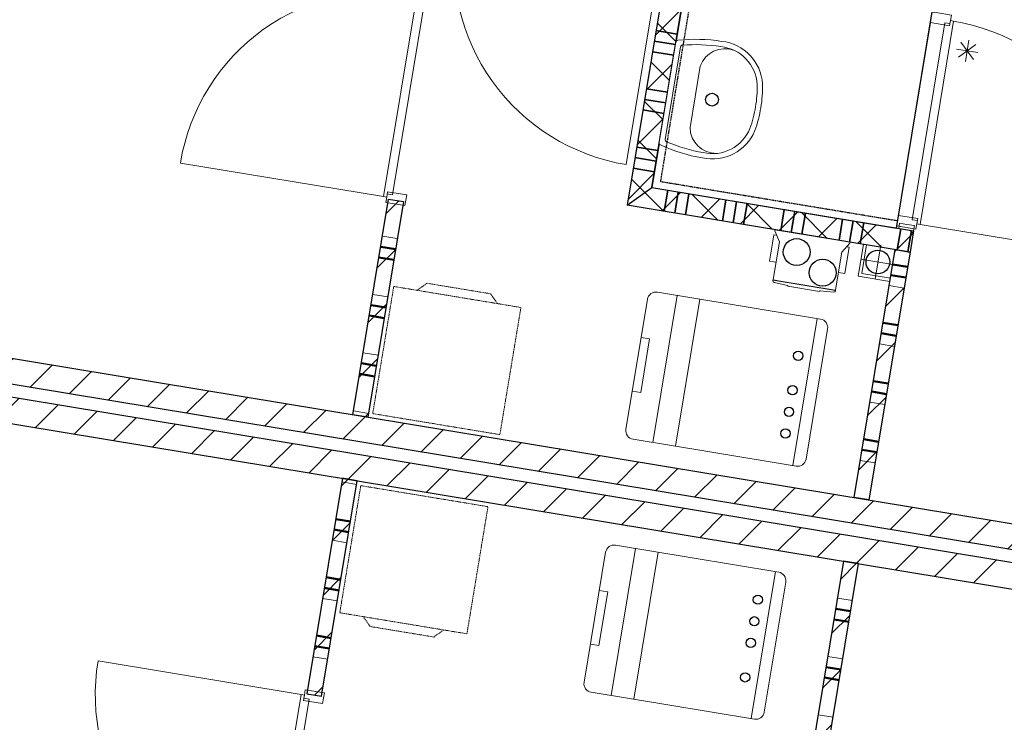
# Model space of a CAD drawing. Extents: x -1000932 to 2054797, y 285738 to 764020.
# Tile 60 of 256: x -304828 to -300244, y 556187 to 559458. Entities that reach past the tile are written whole.
import ezdxf

# ---------------------------------------------------------------- set-up
doc = ezdxf.new("R2010")
doc.units = 0
doc.header["$MEASUREMENT"] = 0
doc.set_wipeout_variables(frame=1)
doc.linetypes.add('DASHED', pattern=[0.75, 0.5, -0.25])
doc.layers.add('31.', color=7, linetype='CONTINUOUS')
doc.layers.add('HATCH_REACTORS', color=7, linetype='CONTINUOUS')
pattern_1 = [(45, (-31791.21, 918770.12), (106.06602, -106.066015), [])]
pattern_2 = [(135, (-31791.21, 918982.25), (106.066017, 106.06602), [])]

msp = doc.modelspace()

# ---------------------------------------------------------------- hatches: boundary and pattern name
at = {"layer": '31.', "linetype": 'Continuous'}
h = msp.add_hatch(dxfattribs=at)
h.set_pattern_fill('ARKEY_P_050A40_17', style=0, pattern_type=0)
h.set_pattern_definition(pattern_2)
h.paths.add_polyline_path([(-302000.463, 558593.904), (-301885.494, 558676.248), (-301505.338, 560975.029), (-301587.682, 561089.998)], flags=0)
h = msp.add_hatch(dxfattribs=at)
h.set_pattern_fill('ARKEY_P_050A40_18', style=0, pattern_type=0)
h.set_pattern_definition(pattern_1)
h.paths.add_polyline_path([(-302000.463, 558593.904), (-301885.494, 558676.248), (-301505.338, 560975.029), (-301587.682, 561089.998)], flags=0)
h = msp.add_hatch(dxfattribs=at)
h.set_pattern_fill('ARKEY_P_050A40_17', style=0, pattern_type=0)
h.set_pattern_definition(pattern_2)
h.paths.add_polyline_path([(-302000.463, 558593.904), (-301885.494, 558676.248), (-300667.026, 558474.748), (-300683.369, 558376.092)], flags=0)
h = msp.add_hatch(dxfattribs=at)
h.set_pattern_fill('ARKEY_P_050A40_18', style=0, pattern_type=0)
h.set_pattern_definition(pattern_1)
h.paths.add_polyline_path([(-302000.463, 558593.904), (-301885.494, 558676.248), (-300667.026, 558474.748), (-300683.369, 558376.092)], flags=0)
h = msp.add_hatch(dxfattribs=at)
h.set_pattern_fill('ARKEY_P_050A40_12', style=0, pattern_type=0)
h.set_pattern_definition(pattern_1)
h.paths.add_polyline_path([(-303110.619, 558622.904), (-303041.557, 558611.498), (-303207.557, 557607.623), (-303276.619, 557619.061)], flags=0)
h = msp.add_hatch(dxfattribs=at)
h.set_pattern_fill('ARKEY_P_050A40_12', style=0, pattern_type=0)
h.set_pattern_definition(pattern_1)
h.paths.add_polyline_path([(-303110.619, 558622.904), (-303041.557, 558611.498), (-303207.557, 557607.623), (-303276.619, 557619.061)], flags=0)
h = msp.add_hatch(dxfattribs=at)
h.set_pattern_fill('ARKEY_P_050A40_12', style=0, pattern_type=0)
h.set_pattern_definition(pattern_1)
h.paths.add_polyline_path([(-300874.244, 557221.779), (-300943.307, 557233.186), (-300752.432, 558387.529), (-300683.369, 558376.092)], flags=0)
h = msp.add_hatch(dxfattribs=at)
h.set_pattern_fill('ARKEY_P_050A40_12', style=0, pattern_type=0)
h.set_pattern_definition(pattern_1)
h.paths.add_polyline_path([(-307750.682, 558237.279), (-307731.119, 558355.686), (-296927.838, 556569.186), (-296947.401, 556450.779)], flags=0)
h = msp.add_hatch(dxfattribs=at)
h.set_pattern_fill('ARKEY_P_050A40_12', style=0, pattern_type=0)
h.set_pattern_definition(pattern_1)
h.paths.add_polyline_path([(-307760.494, 558178.092), (-307780.057, 558059.686), (-296976.776, 556273.186), (-296957.213, 556391.592)], flags=0)
h = msp.add_hatch(dxfattribs=at)
h.set_pattern_fill('ARKEY_P_050A40_12', style=0, pattern_type=0)
h.set_pattern_definition(pattern_1)
h.paths.add_polyline_path([(-303491.557, 556319.217), (-303422.494, 556307.779), (-303256.494, 557311.654), (-303325.557, 557323.061)], flags=0)
h = msp.add_hatch(dxfattribs=at)
h.set_pattern_fill('ARKEY_P_050A40_12', style=0, pattern_type=0)
h.set_pattern_definition(pattern_1)
h.paths.add_polyline_path([(-303491.557, 556319.217), (-303422.494, 556307.779), (-303256.494, 557311.654), (-303325.557, 557323.061)], flags=0)
h = msp.add_hatch(dxfattribs=at)
h.set_pattern_fill('ARKEY_P_050A40_12', style=0, pattern_type=0)
h.set_pattern_definition(pattern_1)
h.paths.add_polyline_path([(-300923.182, 556925.811), (-300992.244, 556937.217), (-301183.151, 555782.904), (-301114.088, 555771.467)], flags=0)
h = msp.add_hatch(dxfattribs=at)
h.set_pattern_fill('ARKEY_P_050A40_12', style=0, pattern_type=0)
h.set_pattern_definition(pattern_1)
h.paths.add_polyline_path([(-300923.182, 556925.811), (-300992.244, 556937.217), (-301183.151, 555782.904), (-301114.088, 555771.467)], flags=0)

# ---------------------------------------------------------------- linework, layer by layer
at = {"layer": '31.', "color": 7, "linetype": 'Continuous', "lineweight": 35}
for p, q in [((-301865.869, 559407.842), (-301767.213, 559391.529)), ((-301865.869, 559407.842), (-301767.213, 559391.529)), ((-301865.869, 559407.842), (-301767.213, 559391.529)), ((-301865.869, 559407.842), (-301767.213, 559391.529)), ((-301874.026, 559358.498), (-301775.369, 559342.186)), ((-301882.182, 559309.186), (-301783.526, 559292.873)), ((-301910.744, 559136.529), (-301812.088, 559120.217)), ((-301910.744, 559136.529), (-301812.088, 559120.217)), ((-301918.901, 559087.186), (-301820.244, 559070.873)), ((-301927.057, 559037.873), (-301828.401, 559021.561)), ((-301955.588, 558865.217), (-301856.963, 558848.904)), ((-301955.588, 558865.217), (-301856.963, 558848.904)), ((-301963.744, 558815.873), (-301865.119, 558799.561)), ((-301971.901, 558766.561), (-301873.276, 558750.248)), ((-301971.901, 558766.561), (-301873.276, 558750.248)), ((-301811.494, 558663.998), (-301827.807, 558565.342)), ((-301811.494, 558663.998), (-301827.807, 558565.342)), ((-301762.182, 558655.842), (-301778.494, 558557.186)), ((-301762.182, 558655.842), (-301778.494, 558557.186)), ((-301712.838, 558647.686), (-301729.151, 558549.029)), ((-301712.838, 558647.686), (-301729.151, 558549.029)), ((-301712.838, 558647.686), (-301729.151, 558549.029)), ((-301712.838, 558647.686), (-301729.151, 558549.029)), ((-301540.182, 558619.123), (-301556.494, 558520.467)), ((-301540.182, 558619.123), (-301556.494, 558520.467)), ((-301490.869, 558610.967), (-301507.182, 558512.311)), ((-301490.869, 558610.967), (-301507.182, 558512.311)), ((-301441.526, 558602.811), (-301457.838, 558504.154)), ((-301441.526, 558602.811), (-301457.838, 558504.154)), ((-301441.526, 558602.811), (-301457.838, 558504.154)), ((-301441.526, 558602.811), (-301457.838, 558504.154)), ((-301268.869, 558574.279), (-301285.182, 558475.623)), ((-301268.869, 558574.279), (-301285.182, 558475.623)), ((-301219.557, 558566.123), (-301235.869, 558467.436)), ((-301219.557, 558566.123), (-301235.869, 558467.436)), ((-301170.213, 558557.967), (-301186.526, 558459.279)), ((-301170.213, 558557.967), (-301186.526, 558459.279)), ((-301170.213, 558557.967), (-301186.526, 558459.279)), ((-301170.213, 558557.967), (-301186.526, 558459.279)), ((-300997.557, 558529.404), (-301013.869, 558430.748)), ((-300948.213, 558521.248), (-300964.557, 558422.592)), ((-300898.901, 558513.092), (-300915.213, 558414.436)), ((-300898.901, 558513.092), (-300915.213, 558414.436)), ((-300898.901, 558513.092), (-300915.213, 558414.436)), ((-300898.901, 558513.092), (-300915.213, 558414.436)), ((-300726.244, 558484.529), (-300742.557, 558385.873)), ((-300726.244, 558484.529), (-300742.557, 558385.873)), ((-300676.901, 558476.373), (-300693.213, 558377.717)), ((-300676.901, 558476.373), (-300693.213, 558377.717))]:
    msp.add_line(p, q, dxfattribs=at)
at = {"layer": '31.', "color": 7, "linetype": 'Continuous', "lineweight": 13}
for p, q in [((-303070.119, 558438.842), (-303139.182, 558450.248)), ((-303070.119, 558438.842), (-303139.182, 558450.248)), ((-303086.432, 558340.154), (-303155.494, 558351.592)), ((-303086.432, 558340.154), (-303155.494, 558351.592)), ((-300763.869, 558318.436), (-300694.776, 558307.029)), ((-300763.869, 558318.436), (-300694.776, 558307.029)), ((-300780.182, 558219.779), (-300711.088, 558208.373)), ((-300780.182, 558219.779), (-300711.088, 558208.373)), ((-303114.963, 558167.498), (-303184.026, 558178.936)), ((-303114.963, 558167.498), (-303184.026, 558178.936)), ((-303131.276, 558068.842), (-303200.338, 558080.279)), ((-303131.276, 558068.842), (-303200.338, 558080.279)), ((-300808.744, 558047.123), (-300739.651, 558035.717)), ((-300808.744, 558047.123), (-300739.651, 558035.717)), ((-300825.057, 557948.467), (-300755.963, 557937.061)), ((-300825.057, 557948.467), (-300755.963, 557937.061)), ((-303159.838, 557896.186), (-303228.901, 557907.623)), ((-303159.838, 557896.186), (-303228.901, 557907.623)), ((-303176.151, 557797.529), (-303245.213, 557808.967)), ((-303176.151, 557797.529), (-303245.213, 557808.967)), ((-300853.588, 557775.811), (-300784.526, 557764.404)), ((-300853.588, 557775.811), (-300784.526, 557764.404)), ((-300869.901, 557677.154), (-300800.838, 557665.748)), ((-300869.901, 557677.154), (-300800.838, 557665.748)), ((-303204.713, 557624.873), (-303273.776, 557636.311)), ((-303204.713, 557624.873), (-303273.776, 557636.311)), ((-300898.432, 557504.498), (-300829.401, 557493.092)), ((-300898.432, 557504.498), (-300829.401, 557493.092)), ((-300914.776, 557405.842), (-300845.713, 557394.436)), ((-300914.776, 557405.842), (-300845.713, 557394.436)), ((-303328.401, 557305.779), (-303259.338, 557294.373)), ((-303328.401, 557305.779), (-303259.338, 557294.373)), ((-303356.963, 557133.123), (-303287.901, 557121.717)), ((-303356.963, 557133.123), (-303287.901, 557121.717)), ((-303373.276, 557034.467), (-303304.213, 557023.061)), ((-303373.276, 557034.467), (-303304.213, 557023.061)), ((-303401.838, 556861.811), (-303332.776, 556850.404)), ((-303401.838, 556861.811), (-303332.776, 556850.404)), ((-303418.151, 556763.154), (-303349.088, 556751.748)), ((-303418.151, 556763.154), (-303349.088, 556751.748)), ((-300951.713, 556753.154), (-301020.776, 556764.592)), ((-300951.713, 556753.154), (-301020.776, 556764.592)), ((-300968.026, 556654.498), (-301037.088, 556665.904)), ((-300968.026, 556654.498), (-301037.088, 556665.904)), ((-303446.682, 556590.498), (-303377.619, 556579.092)), ((-303446.682, 556590.498), (-303377.619, 556579.092)), ((-303462.994, 556491.842), (-303393.963, 556480.436)), ((-303462.994, 556491.842), (-303393.963, 556480.436)), ((-300996.588, 556481.842), (-301065.682, 556493.279)), ((-300996.588, 556481.842), (-301065.682, 556493.279)), ((-301012.901, 556383.186), (-301081.994, 556394.592)), ((-301012.901, 556383.186), (-301081.994, 556394.592)), ((-301041.463, 556210.529), (-301110.526, 556221.936)), ((-301041.463, 556210.529), (-301110.526, 556221.936))]:
    msp.add_line(p, q, dxfattribs=at)
at = {"layer": '31.', "color": 7, "linetype": 'Continuous', "lineweight": 50}
for p, q in [((-303078.276, 558389.498), (-303147.338, 558400.904)), ((-303078.276, 558389.498), (-303147.338, 558400.904)), ((-303086.432, 558340.154), (-303155.494, 558351.592)), ((-303086.432, 558340.154), (-303155.494, 558351.592)), ((-300763.869, 558318.436), (-300694.776, 558307.029)), ((-300763.869, 558318.436), (-300694.776, 558307.029)), ((-300772.026, 558269.123), (-300702.932, 558257.686)), ((-300772.026, 558269.123), (-300702.932, 558257.686)), ((-303123.119, 558118.186), (-303192.182, 558129.592)), ((-303123.119, 558118.186), (-303192.182, 558129.592)), ((-303131.276, 558068.842), (-303200.338, 558080.279)), ((-303131.276, 558068.842), (-303200.338, 558080.279)), ((-300808.744, 558047.123), (-300739.651, 558035.717)), ((-300808.744, 558047.123), (-300739.651, 558035.717)), ((-300816.901, 557997.811), (-300747.807, 557986.373)), ((-300816.901, 557997.811), (-300747.807, 557986.373)), ((-303167.994, 557846.873), (-303237.057, 557858.279)), ((-303167.994, 557846.873), (-303237.057, 557858.279)), ((-303176.151, 557797.529), (-303245.213, 557808.967)), ((-303176.151, 557797.529), (-303245.213, 557808.967)), ((-300853.588, 557775.811), (-300784.526, 557764.404)), ((-300853.588, 557775.811), (-300784.526, 557764.404)), ((-300861.744, 557726.498), (-300792.682, 557715.061)), ((-300861.744, 557726.498), (-300792.682, 557715.061)), ((-300898.432, 557504.498), (-300829.401, 557493.092)), ((-300898.432, 557504.498), (-300829.401, 557493.092)), ((-300906.619, 557455.186), (-300837.557, 557443.748)), ((-300906.619, 557455.186), (-300837.557, 557443.748)), ((-303356.963, 557133.123), (-303287.901, 557121.717)), ((-303356.963, 557133.123), (-303287.901, 557121.717)), ((-303365.119, 557083.811), (-303296.057, 557072.373)), ((-303365.119, 557083.811), (-303296.057, 557072.373)), ((-303401.838, 556861.811), (-303332.776, 556850.404)), ((-303401.838, 556861.811), (-303332.776, 556850.404)), ((-303409.994, 556812.498), (-303340.932, 556801.061)), ((-303409.994, 556812.498), (-303340.932, 556801.061)), ((-300959.869, 556703.842), (-301028.932, 556715.248)), ((-300959.869, 556703.842), (-301028.932, 556715.248)), ((-300968.026, 556654.498), (-301037.088, 556665.904)), ((-300968.026, 556654.498), (-301037.088, 556665.904)), ((-303446.682, 556590.498), (-303377.619, 556579.092)), ((-303446.682, 556590.498), (-303377.619, 556579.092)), ((-303454.838, 556541.186), (-303385.776, 556529.748)), ((-303454.838, 556541.186), (-303385.776, 556529.748)), ((-301004.744, 556432.498), (-301073.838, 556443.936)), ((-301004.744, 556432.498), (-301073.838, 556443.936)), ((-301012.901, 556383.186), (-301081.994, 556394.592)), ((-301012.901, 556383.186), (-301081.994, 556394.592))]:
    msp.add_line(p, q, dxfattribs=at)
at = {"layer": '31.', "color": 7, "linetype": 'Continuous', "lineweight": 18, "ltscale": 10}
for points in [[(-301587.682, 561089.998), (-302000.463, 558593.904)], [(-301885.494, 558676.248), (-301505.338, 560975.029)], [(-302940.369, 559560.467), (-303092.151, 558642.654), (-303116.807, 558646.748), (-303119.244, 558631.936), (-303134.057, 558634.404), (-302977.526, 559580.904), (-302962.588, 559579.342), (-302965.026, 559564.529), (-302940.369, 559560.467)], [(-302940.369, 559560.467), (-303092.151, 558642.654), (-303116.807, 558646.748), (-303119.244, 558631.936), (-303134.057, 558634.404), (-302977.526, 559580.904), (-302962.588, 559579.342), (-302965.026, 559564.529), (-302940.369, 559560.467)], [(-300736.182, 558546.998), (-300587.713, 559444.811)], [(-300736.182, 558546.998), (-300587.713, 559444.811)], [(-300521.901, 559444.311), (-300673.682, 558526.529), (-300649.026, 558522.467), (-300651.463, 558507.654), (-300636.651, 558505.217), (-300480.151, 559451.748), (-300494.807, 559455.029), (-300497.244, 559440.248), (-300521.901, 559444.311)], [(-300521.901, 559444.311), (-300673.682, 558526.529), (-300649.026, 558522.467), (-300651.463, 558507.654), (-300636.651, 558505.217), (-300480.151, 559451.748), (-300494.807, 559455.029), (-300497.244, 559440.248), (-300521.901, 559444.311)], [(-301885.494, 558676.248), (-300667.026, 558474.748)], [(-301885.494, 558676.248), (-300667.026, 558474.748)], [(-303276.619, 557619.061), (-303110.619, 558622.904)], [(-303276.619, 557619.061), (-303110.619, 558622.904)], [(-303110.619, 558622.904), (-303041.557, 558611.498)], [(-303110.619, 558622.904), (-303041.557, 558611.498)], [(-303041.557, 558611.498), (-303207.557, 557607.623)], [(-303041.557, 558611.498), (-303207.557, 557607.623)], [(-300683.369, 558376.092), (-302000.463, 558593.904)], [(-300697.494, 558505.123), (-300662.963, 558499.436), (-300667.026, 558474.748), (-300736.088, 558486.186), (-300732.026, 558510.842), (-300697.494, 558505.123)], [(-300697.494, 558505.123), (-300662.963, 558499.436), (-300667.026, 558474.748), (-300736.088, 558486.186), (-300732.026, 558510.842), (-300697.494, 558505.123)], [(-300667.026, 558474.748), (-300683.369, 558376.092)], [(-300667.026, 558474.748), (-300683.369, 558376.092)], [(-300943.307, 557233.186), (-300752.432, 558387.529)], [(-300900.401, 558411.998), (-300924.869, 558263.998), (-300776.901, 558239.529)], [(-300900.401, 558411.998), (-300924.869, 558263.998), (-300776.901, 558239.529)], [(-300885.619, 558409.561), (-300907.619, 558276.342), (-300774.432, 558254.342)], [(-300885.619, 558409.561), (-300907.619, 558276.342), (-300774.432, 558254.342)], [(-300819.838, 558408.811), (-300845.963, 558250.967)], [(-300819.838, 558408.811), (-300845.963, 558250.967)], [(-300752.432, 558387.529), (-300683.369, 558376.092)], [(-300752.432, 558387.529), (-300683.369, 558376.092)], [(-300753.963, 558316.842), (-300911.838, 558342.936)], [(-300753.963, 558316.842), (-300911.838, 558342.936)], [(-300683.369, 558376.092), (-300874.244, 557221.779)], [(-300683.369, 558376.092), (-300874.244, 557221.779)], [(-301767.119, 558174.217), (-301880.338, 557489.498)], [(-301767.119, 558174.217), (-301880.338, 557489.498)], [(-301661.369, 558156.717), (-301774.588, 557472.029)], [(-301661.369, 558156.717), (-301774.588, 557472.029)], [(-301228.401, 557381.686), (-301115.182, 558066.404)], [(-301228.401, 557381.686), (-301115.182, 558066.404)], [(-301935.026, 557978.279), (-301895.557, 557971.779), (-301936.776, 557722.529), (-301976.244, 557729.061)], [(-301935.026, 557978.279), (-301895.557, 557971.779), (-301936.776, 557722.529), (-301976.244, 557729.061)], [(-301167.119, 557412.123), (-301066.932, 558017.873)], [(-301167.119, 557412.123), (-301066.932, 558017.873)], [(-303207.557, 557607.623), (-303276.619, 557619.061)], [(-303207.557, 557607.623), (-303276.619, 557619.061)], [(-303325.557, 557323.061), (-303491.557, 556319.217)], [(-303325.557, 557323.061), (-303491.557, 556319.217)], [(-303422.494, 556307.779), (-303256.494, 557311.654)], [(-303422.494, 556307.779), (-303256.494, 557311.654)], [(-303256.494, 557311.654), (-303325.557, 557323.061)], [(-303256.494, 557311.654), (-303325.557, 557323.061)], [(-300874.244, 557221.779), (-300943.307, 557233.186)], [(-300874.244, 557221.779), (-300943.307, 557233.186)], [(-302075.151, 556311.498), (-301961.901, 556996.217)], [(-302075.151, 556311.498), (-301961.901, 556996.217)], [(-301969.401, 556294.029), (-301856.151, 556978.717)], [(-301969.401, 556294.029), (-301856.151, 556978.717)], [(-300992.244, 556937.217), (-301183.151, 555782.904)], [(-300992.244, 556937.217), (-301183.151, 555782.904)], [(-301114.088, 555771.467), (-300923.182, 556925.811)], [(-301114.088, 555771.467), (-300923.182, 556925.811)], [(-300923.182, 556925.811), (-300992.244, 556937.217)], [(-300923.182, 556925.811), (-300992.244, 556937.217)], [(-301309.963, 556888.404), (-301423.182, 556203.686)], [(-301309.963, 556888.404), (-301423.182, 556203.686)], [(-301261.744, 556839.873), (-301361.901, 556234.123)], [(-301261.744, 556839.873), (-301361.901, 556234.123)], [(-302171.057, 556551.061), (-302131.588, 556544.529), (-302090.369, 556793.779), (-302129.838, 556800.279)], [(-302171.057, 556551.061), (-302131.588, 556544.529), (-302090.369, 556793.779), (-302129.838, 556800.279)], [(-303632.213, 555376.779), (-303480.432, 556294.561), (-303505.088, 556298.623), (-303502.651, 556313.436), (-303517.463, 556315.873), (-303673.963, 555369.373), (-303659.307, 555366.061), (-303656.869, 555380.842), (-303632.213, 555376.779)], [(-303632.213, 555376.779), (-303480.432, 556294.561), (-303505.088, 556298.623), (-303502.651, 556313.436), (-303517.463, 556315.873), (-303673.963, 555369.373), (-303659.307, 555366.061), (-303656.869, 555380.842), (-303632.213, 555376.779)], [(-303491.557, 556319.217), (-303422.494, 556307.779)], [(-303491.557, 556319.217), (-303422.494, 556307.779)]]:
    msp.add_lwpolyline(points, dxfattribs=at)
at = {"layer": '31.', "color": 7, "linetype": 'Continuous', "lineweight": 13, "ltscale": 10}
for points in [[(-302794.119, 559885.623, 0.41421358), (-302004.619, 558783.311), (-301848.213, 559729.217)], [(-302977.619, 559580.311, 0.41421358), (-304079.963, 558790.811), (-303134.057, 558634.404)], [(-302977.619, 559580.311, 0.41421358), (-304079.963, 558790.811), (-303134.057, 558634.404)], [(-300480.213, 559451.373, -0.41421358), (-299690.526, 558348.748), (-300636.651, 558505.217)], [(-300480.213, 559451.373, -0.41421358), (-299690.526, 558348.748), (-300636.651, 558505.217)], [(-303673.869, 555369.967, -0.41421358), (-304463.369, 556472.311), (-303517.463, 556315.873)], [(-303673.869, 555369.967, -0.41421358), (-304463.369, 556472.311), (-303517.463, 556315.873)]]:
    msp.add_lwpolyline(points, format="xyb", dxfattribs=at)
at = {"layer": '31.', "color": 7, "linetype": 'Continuous', "lineweight": 18, "ltscale": 10}
for points in [[(-300494.838, 559454.811), (-300498.932, 559430.123), (-300587.713, 559444.811), (-300579.557, 559494.154), (-300490.744, 559479.467)], [(-300494.838, 559454.811), (-300498.932, 559430.123), (-300587.713, 559444.811), (-300579.557, 559494.154), (-300490.744, 559479.467)], [(-303119.244, 558631.936), (-303115.182, 558656.623), (-303026.369, 558641.936), (-303034.526, 558592.592), (-303123.338, 558607.279)], [(-303119.244, 558631.936), (-303115.182, 558656.623), (-303026.369, 558641.936), (-303034.526, 558592.592), (-303123.338, 558607.279)], [(-300651.463, 558507.654), (-300647.369, 558532.311), (-300736.182, 558546.998), (-300744.338, 558497.686), (-300655.557, 558482.998)], [(-300651.463, 558507.654), (-300647.369, 558532.311), (-300736.182, 558546.998), (-300744.338, 558497.686), (-300655.557, 558482.998)], [(-303502.651, 556313.436), (-303506.744, 556288.779), (-303417.932, 556274.092), (-303409.776, 556323.404), (-303498.588, 556338.092)], [(-303502.651, 556313.436), (-303506.744, 556288.779), (-303417.932, 556274.092), (-303409.776, 556323.404), (-303498.588, 556338.092)]]:
    msp.add_lwpolyline(points, close=True, dxfattribs=at)
at = {"layer": '31.', "color": 7, "linetype": 'Continuous', "lineweight": 13, "ltscale": 10}
for points in [[(-300387.744, 559272.779), (-300445.963, 559354.092)], [(-300387.744, 559272.779), (-300445.963, 559354.092)], [(-300425.026, 559264.092), (-300408.713, 559362.748)], [(-300425.026, 559264.092), (-300408.713, 559362.748)], [(-300367.526, 559305.279), (-300466.182, 559321.592)], [(-300367.526, 559305.279), (-300466.182, 559321.592)], [(-300457.494, 559284.311), (-300376.213, 559342.529)], [(-300457.494, 559284.311), (-300376.213, 559342.529)]]:
    msp.add_lwpolyline(points, dxfattribs=at)
at = {"layer": '31.', "color": 7, "linetype": 'Continuous', "lineweight": 25, "ltscale": 10}
for points in [[(-307731.119, 558355.686), (-296927.838, 556569.186)], [(-296947.401, 556450.779), (-307750.682, 558237.279)], [(-296957.213, 556391.592), (-307760.494, 558178.092)], [(-307780.057, 558059.686), (-296976.776, 556273.186)], [(-307780.057, 558059.686), (-296976.776, 556273.186)]]:
    msp.add_lwpolyline(points, dxfattribs=at)
at = {"layer": '31.', "color": 7, "linetype": 'DASHED', "lineweight": 18, "ltscale": 10}
for points in [[(-302592.588, 557526.217), (-303184.557, 557624.092), (-303086.682, 558216.061), (-302494.713, 558118.154)], [(-302592.588, 557526.217), (-303184.557, 557624.092), (-303086.682, 558216.061), (-302494.713, 558118.154)], [(-302648.057, 557190.748), (-303240.026, 557288.654), (-303337.932, 556696.686), (-302745.963, 556598.811)], [(-302648.057, 557190.748), (-303240.026, 557288.654), (-303337.932, 556696.686), (-302745.963, 556598.811)]]:
    msp.add_lwpolyline(points, close=True, dxfattribs=at)
for points in [[(-302603.244, 558136.123), (-302636.182, 558182.092), (-302932.151, 558231.061), (-302978.151, 558198.123)], [(-302603.244, 558136.123), (-302636.182, 558182.092), (-302932.151, 558231.061), (-302978.151, 558198.123)], [(-302854.494, 556616.748), (-302900.463, 556583.811), (-303196.463, 556632.748), (-303229.401, 556678.748)], [(-302854.494, 556616.748), (-302900.463, 556583.811), (-303196.463, 556632.748), (-303229.401, 556678.748)]]:
    msp.add_lwpolyline(points, dxfattribs=at)
at = {"layer": '31.', "color": 7, "linetype": 'Continuous', "lineweight": 18, "ltscale": 10}
for points in [[(-301624.901, 557447.279), (-301972.776, 557504.811, -0.41421358), (-302005.713, 557550.779), (-301905.557, 558156.561, -0.41421358), (-301859.557, 558189.498), (-301511.682, 558131.967)], [(-301624.901, 557447.279), (-301972.776, 557504.811, -0.41421358), (-302005.713, 557550.779), (-301905.557, 558156.561, -0.41421358), (-301859.557, 558189.498), (-301511.682, 558131.967)], [(-301624.901, 557447.279), (-301213.088, 557379.186, 0.41421354), (-301167.119, 557412.123), (-301066.932, 558017.873, 0.41421358), (-301099.869, 558063.873), (-301511.682, 558131.967)], [(-301624.901, 557447.279), (-301213.088, 557379.186, 0.41421354), (-301167.119, 557412.123), (-301066.932, 558017.873, 0.41421358), (-301099.869, 558063.873), (-301511.682, 558131.967)], [(-301706.463, 556953.967), (-302054.369, 557011.498, 0.41421358), (-302100.338, 556978.561), (-302200.526, 556372.779, 0.41421358), (-302167.588, 556326.811), (-301819.713, 556269.279)], [(-301706.463, 556953.967), (-302054.369, 557011.498, 0.41421358), (-302100.338, 556978.561), (-302200.526, 556372.779, 0.41421358), (-302167.588, 556326.811), (-301819.713, 556269.279)], [(-301706.463, 556953.967), (-301294.682, 556885.873, -0.41421354), (-301261.744, 556839.873), (-301361.901, 556234.123, -0.41421358), (-301407.901, 556201.154), (-301819.713, 556269.279)], [(-301706.463, 556953.967), (-301294.682, 556885.873, -0.41421354), (-301261.744, 556839.873), (-301361.901, 556234.123, -0.41421358), (-301407.901, 556201.154), (-301819.713, 556269.279)]]:
    msp.add_lwpolyline(points, format="xyb", dxfattribs=at)
at = {"layer": '31.', "color": 7, "linetype": 'Continuous'}
for centre, radius in [((-300832.901, 558329.873), 54.986), ((-300832.901, 558329.873), 54.986), ((-301203.557, 557893.498), 21.603), ((-301203.557, 557893.498), 21.603), ((-301230.088, 557732.998), 21.598), ((-301230.088, 557732.998), 21.598), ((-301246.744, 557632.373), 21.572), ((-301246.744, 557632.373), 21.572), ((-301263.401, 557531.717), 21.603), ((-301263.401, 557531.717), 21.603), ((-301391.401, 556757.623), 21.603), ((-301391.401, 556757.623), 21.603), ((-301408.026, 556656.998), 21.603), ((-301408.026, 556656.998), 21.603), ((-301424.682, 556556.342), 21.572), ((-301424.682, 556556.342), 21.572), ((-301451.213, 556395.842), 21.603), ((-301451.213, 556395.842), 21.603)]:
    msp.add_circle(centre, radius, dxfattribs=at)
at = {"layer": 'HATCH_REACTORS', "ltscale": 10}
for points in [[(-302000.463, 558593.904), (-301885.494, 558676.248), (-301505.338, 560975.029), (-301587.682, 561089.998)], [(-302000.463, 558593.904), (-301885.494, 558676.248), (-301505.338, 560975.029), (-301587.682, 561089.998)], [(-302000.463, 558593.904), (-301885.494, 558676.248), (-301505.338, 560975.029), (-301587.682, 561089.998)], [(-302000.463, 558593.904), (-301885.494, 558676.248), (-301505.338, 560975.029), (-301587.682, 561089.998)], [(-300355.963, 560784.967), (-301505.338, 560975.029), (-301885.494, 558676.248), (-300745.963, 558487.811), (-300579.557, 559494.154), (-300569.682, 559492.529)], [(-300355.963, 560784.967), (-301505.338, 560975.029), (-301885.494, 558676.248), (-300745.963, 558487.811), (-300579.557, 559494.154), (-300569.682, 559492.529)], [(-302000.463, 558593.904), (-301885.494, 558676.248), (-300667.026, 558474.748), (-300683.369, 558376.092)], [(-302000.463, 558593.904), (-301885.494, 558676.248), (-300667.026, 558474.748), (-300683.369, 558376.092)], [(-302000.463, 558593.904), (-301885.494, 558676.248), (-300667.026, 558474.748), (-300683.369, 558376.092)], [(-302000.463, 558593.904), (-301885.494, 558676.248), (-300667.026, 558474.748), (-300683.369, 558376.092)], [(-303110.619, 558622.904), (-303041.557, 558611.498), (-303207.557, 557607.623), (-303276.619, 557619.061)], [(-303110.619, 558622.904), (-303041.557, 558611.498), (-303207.557, 557607.623), (-303276.619, 557619.061)], [(-303110.619, 558622.904), (-303041.557, 558611.498), (-303207.557, 557607.623), (-303276.619, 557619.061)], [(-303110.619, 558622.904), (-303041.557, 558611.498), (-303207.557, 557607.623), (-303276.619, 557619.061)], [(-303110.619, 558622.904), (-303041.557, 558611.498), (-303207.557, 557607.623), (-303276.619, 557619.061)], [(-303110.619, 558622.904), (-303041.557, 558611.498), (-303207.557, 557607.623), (-303276.619, 557619.061)], [(-300874.244, 557221.779), (-300943.307, 557233.186), (-300752.432, 558387.529), (-300683.369, 558376.092)], [(-300874.244, 557221.779), (-300943.307, 557233.186), (-300752.432, 558387.529), (-300683.369, 558376.092)], [(-300874.244, 557221.779), (-300943.307, 557233.186), (-300752.432, 558387.529), (-300683.369, 558376.092)], [(-307750.682, 558237.279), (-307731.119, 558355.686), (-296927.838, 556569.186), (-296947.401, 556450.779)], [(-307760.494, 558178.092), (-307780.057, 558059.686), (-296976.776, 556273.186), (-296957.213, 556391.592)], [(-303491.557, 556319.217), (-303422.494, 556307.779), (-303256.494, 557311.654), (-303325.557, 557323.061)], [(-303491.557, 556319.217), (-303422.494, 556307.779), (-303256.494, 557311.654), (-303325.557, 557323.061)], [(-303491.557, 556319.217), (-303422.494, 556307.779), (-303256.494, 557311.654), (-303325.557, 557323.061)], [(-303491.557, 556319.217), (-303422.494, 556307.779), (-303256.494, 557311.654), (-303325.557, 557323.061)], [(-303491.557, 556319.217), (-303422.494, 556307.779), (-303256.494, 557311.654), (-303325.557, 557323.061)], [(-303491.557, 556319.217), (-303422.494, 556307.779), (-303256.494, 557311.654), (-303325.557, 557323.061)], [(-300923.182, 556925.811), (-300992.244, 556937.217), (-301183.151, 555782.904), (-301114.088, 555771.467)], [(-300923.182, 556925.811), (-300992.244, 556937.217), (-301183.151, 555782.904), (-301114.088, 555771.467)], [(-300923.182, 556925.811), (-300992.244, 556937.217), (-301183.151, 555782.904), (-301114.088, 555771.467)], [(-300923.182, 556925.811), (-300992.244, 556937.217), (-301183.151, 555782.904), (-301114.088, 555771.467)], [(-300923.182, 556925.811), (-300992.244, 556937.217), (-301183.151, 555782.904), (-301114.088, 555771.467)], [(-300923.182, 556925.811), (-300992.244, 556937.217), (-301183.151, 555782.904), (-301114.088, 555771.467)]]:
    msp.add_lwpolyline(points, close=True, dxfattribs=at)

# ---------------------------------------------------------------- next in the draw order: wipeouts: each hides what was drawn before it
for points in [[(-301812.088, 559120.217), (-301773.338, 559354.467), (-301773.182, 559355.373), (-301772.526, 559357.154), (-301771.588, 559358.748), (-301770.338, 559360.154), (-301768.869, 559361.279), (-301767.213, 559362.154), (-301765.401, 559362.686), (-301764.463, 559362.779), (-301713.494, 559368.092), (-301610.713, 559365.342), (-301559.994, 559357.279), (-301541.463, 559355.311), (-301505.401, 559344.904), (-301471.776, 559328.373), (-301441.557, 559306.248), (-301415.682, 559279.186), (-301394.901, 559247.998), (-301379.869, 559213.686), (-301371.057, 559177.279), (-301369.901, 559158.592), (-301369.182, 559130.936), (-301373.244, 559075.717), (-301377.963, 559048.436)], [(-300954.432, 558353.217), (-300985.557, 558164.967), (-301376.526, 558229.623), (-301345.401, 558417.873)]]:
    msp.add_wipeout(points).dxf.layer = '31.'

# ---------------------------------------------------------------- next in the draw order: hatches: boundary and pattern name
at = {"layer": '31.', "linetype": 'Continuous'}
h = msp.add_hatch(dxfattribs=at)
h.set_pattern_fill('ARKEY_P_050A40_17', style=0, pattern_type=0)
h.set_pattern_definition(pattern_2)
h.paths.add_polyline_path([(-302000.463, 558593.904), (-301885.494, 558676.248), (-300667.026, 558474.748), (-300683.369, 558376.092)], flags=0)
h = msp.add_hatch(dxfattribs=at)
h.set_pattern_fill('ARKEY_P_050A40_18', style=0, pattern_type=0)
h.set_pattern_definition(pattern_1)
h.paths.add_polyline_path([(-302000.463, 558593.904), (-301885.494, 558676.248), (-300667.026, 558474.748), (-300683.369, 558376.092)], flags=0)
h = msp.add_hatch(dxfattribs=at)
h.set_pattern_fill('ARKEY_P_050A40_12', style=0, pattern_type=0)
h.set_pattern_definition(pattern_1)
h.paths.add_polyline_path([(-300874.244, 557221.779), (-300943.307, 557233.186), (-300752.432, 558387.529), (-300683.369, 558376.092)], flags=0)
h = msp.add_hatch(dxfattribs=at)
h.set_pattern_fill('ARKEY_P_050A40_12', style=0, pattern_type=0)
h.set_pattern_definition(pattern_1)
h.paths.add_polyline_path([(-307750.682, 558237.279), (-307731.119, 558355.686), (-296927.838, 556569.186), (-296947.401, 556450.779)], flags=0)
h = msp.add_hatch(dxfattribs=at)
h.set_pattern_fill('ARKEY_P_050A40_12', style=0, pattern_type=0)
h.set_pattern_definition(pattern_1)
h.paths.add_polyline_path([(-307760.494, 558178.092), (-307780.057, 558059.686), (-296976.776, 556273.186), (-296957.213, 556391.592)], flags=0)

# ---------------------------------------------------------------- next in the draw order: linework, layer by layer
at = {"layer": '31.', "color": 7, "linetype": 'Continuous', "lineweight": 35}
for p, q in [((-301874.026, 559358.498), (-301775.369, 559342.186)), ((-301882.182, 559309.186), (-301783.526, 559292.873)), ((-300997.557, 558529.404), (-301013.869, 558430.748)), ((-300948.213, 558521.248), (-300964.557, 558422.592))]:
    msp.add_line(p, q, dxfattribs=at)
at = {"layer": '31.', "color": 7, "linetype": 'Continuous', "lineweight": 18, "ltscale": 10}
for points in [[(-300683.369, 558376.092), (-302000.463, 558593.904)], [(-301304.213, 558454.436), (-301316.619, 558456.498), (-301336.838, 558334.154), (-301317.119, 558330.904), (-301317.213, 558330.404), (-301307.338, 558328.779)], [(-300978.807, 558400.623), (-300966.369, 558398.592), (-300986.619, 558276.248), (-301006.338, 558279.498), (-301006.432, 558278.998), (-301016.276, 558280.654)], [(-300943.307, 557233.186), (-300752.432, 558387.529)], [(-301319.182, 558244.811), (-301318.963, 558246.279)], [(-301251.463, 558222.217), (-301252.276, 558217.279), (-301104.307, 558192.811), (-301103.494, 558197.748)], [(-301032.088, 558197.342), (-301031.838, 558198.811)]]:
    msp.add_lwpolyline(points, dxfattribs=at)
for points in [[(-301296.244, 558242.529), (-301031.338, 558198.717, 0.41421361), (-301029.619, 558199.967), (-301000.526, 558375.873), (-300963.557, 558417.998, 0.14009817), (-300962.963, 558419.248), (-300962.463, 558422.248), (-301312.713, 558480.186), (-301313.213, 558477.154, 0.14009811), (-301313.057, 558475.779), (-301291.588, 558423.998), (-301320.682, 558248.092, 0.41421354), (-301319.432, 558246.373), (-301296.244, 558242.529)], [(-301103.901, 558195.279), (-301038.526, 558189.061, 0.3941869), (-301030.401, 558195.311), (-301030.119, 558196.998), (-301321.151, 558245.123), (-301321.463, 558243.436, 0.3941867), (-301315.776, 558234.904), (-301251.869, 558219.748)]]:
    msp.add_lwpolyline(points, format="xyb", dxfattribs=at)
at = {"layer": '31.', "color": 7, "linetype": 'Continuous', "lineweight": 25, "ltscale": 10}
for points in [[(-307731.119, 558355.686), (-296927.838, 556569.186)], [(-296947.401, 556450.779), (-307750.682, 558237.279)], [(-296957.213, 556391.592), (-307760.494, 558178.092)]]:
    msp.add_lwpolyline(points, dxfattribs=at)
at = {"layer": '31.', "color": 7, "linetype": 'Continuous'}
for centre in [(-301210.807, 558376.154), (-301089.869, 558280.123)]:
    msp.add_circle(centre, 62.492, dxfattribs=at)
at = {"layer": 'HATCH_REACTORS', "ltscale": 10}
for points in [[(-302000.463, 558593.904), (-301885.494, 558676.248), (-300667.026, 558474.748), (-300683.369, 558376.092)], [(-302000.463, 558593.904), (-301885.494, 558676.248), (-300667.026, 558474.748), (-300683.369, 558376.092)], [(-302000.463, 558593.904), (-301885.494, 558676.248), (-300667.026, 558474.748), (-300683.369, 558376.092)], [(-302000.463, 558593.904), (-301885.494, 558676.248), (-300667.026, 558474.748), (-300683.369, 558376.092)], [(-300874.244, 557221.779), (-300943.307, 557233.186), (-300752.432, 558387.529), (-300683.369, 558376.092)], [(-300874.244, 557221.779), (-300943.307, 557233.186), (-300752.432, 558387.529), (-300683.369, 558376.092)], [(-300874.244, 557221.779), (-300943.307, 557233.186), (-300752.432, 558387.529), (-300683.369, 558376.092)], [(-307750.682, 558237.279), (-307731.119, 558355.686), (-296927.838, 556569.186), (-296947.401, 556450.779)], [(-307760.494, 558178.092), (-307780.057, 558059.686), (-296976.776, 556273.186), (-296957.213, 556391.592)]]:
    msp.add_lwpolyline(points, close=True, dxfattribs=at)

# ---------------------------------------------------------------- next in the draw order: wipeouts: each hides what was drawn before it
msp.add_wipeout([(-301812.088, 559120.217), (-301850.807, 558885.998), (-301850.963, 558885.092), (-301850.932, 558883.217), (-301850.526, 558881.373), (-301849.807, 558879.654), (-301848.776, 558878.092), (-301847.494, 558876.748), (-301845.963, 558875.654), (-301845.119, 558875.279), (-301798.526, 558853.811), (-301700.369, 558823.342), (-301649.744, 558814.654), (-301631.526, 558810.561), (-301594.057, 558808.811), (-301556.901, 558813.654), (-301521.182, 558824.873), (-301487.963, 558842.154), (-301458.244, 558864.967), (-301432.994, 558892.623), (-301412.932, 558924.248), (-301405.807, 558941.561), (-301396.182, 558967.467), (-301382.244, 559021.061), (-301377.963, 559048.436)]).dxf.layer = '31.'

# ---------------------------------------------------------------- next in the draw order: hatches: boundary and pattern name
at = {"layer": '31.', "linetype": 'Continuous'}
h = msp.add_hatch(dxfattribs=at)
h.set_pattern_fill('ARKEY_P_050A40_17', style=0, pattern_type=0)
h.set_pattern_definition(pattern_2)
h.paths.add_polyline_path([(-302000.463, 558593.904), (-301885.494, 558676.248), (-301505.338, 560975.029), (-301587.682, 561089.998)], flags=0)
h = msp.add_hatch(dxfattribs=at)
h.set_pattern_fill('ARKEY_P_050A40_18', style=0, pattern_type=0)
h.set_pattern_definition(pattern_1)
h.paths.add_polyline_path([(-302000.463, 558593.904), (-301885.494, 558676.248), (-301505.338, 560975.029), (-301587.682, 561089.998)], flags=0)

# ---------------------------------------------------------------- next in the draw order: linework, layer by layer
at = {"layer": '31.', "color": 7, "linetype": 'Continuous', "lineweight": 35}
for p, q in [((-301910.744, 559136.529), (-301812.088, 559120.217)), ((-301910.744, 559136.529), (-301812.088, 559120.217)), ((-301918.901, 559087.186), (-301820.244, 559070.873)), ((-301927.057, 559037.873), (-301828.401, 559021.561)), ((-301955.588, 558865.217), (-301856.963, 558848.904)), ((-301955.588, 558865.217), (-301856.963, 558848.904)), ((-301963.744, 558815.873), (-301865.119, 558799.561))]:
    msp.add_line(p, q, dxfattribs=at)
at = {"layer": '31.', "color": 7, "linetype": 'Continuous', "lineweight": 18, "ltscale": 10}
for points in [[(-301587.682, 561089.998), (-302000.463, 558593.904)], [(-301885.494, 558676.248), (-301505.338, 560975.029)]]:
    msp.add_lwpolyline(points, dxfattribs=at)
at = {"layer": '31.', "color": 7, "linetype": 'DASHED', "lineweight": 25, "ltscale": 10}
msp.add_lwpolyline([(-300604.213, 559498.217), (-300396.213, 560756.154), (-301476.526, 560934.779), (-301845.244, 558705.061), (-300740.244, 558522.342)], dxfattribs=at)
at = {"layer": '31.', "color": 7, "linetype": 'Continuous', "lineweight": 13, "ltscale": 10}
msp.add_lwpolyline([(-302794.119, 559885.623, 0.41421358), (-302004.619, 558783.311), (-301848.213, 559729.217)], format="xyb", dxfattribs=at)
at = {"layer": '31.', "color": 7, "linetype": 'Continuous', "lineweight": 18, "ltscale": 10}
for points in [[(-301812.088, 559120.217), (-301773.338, 559354.467, -0.33781127), (-301764.494, 559362.779, -0.06542521), (-301560.026, 559357.279, -0.36579263), (-301369.901, 559158.592, -0.04987602), (-301377.963, 559048.436)], [(-301787.401, 559116.154), (-301751.838, 559331.311, -0.34489255), (-301742.744, 559339.654, -0.05893265), (-301564.338, 559332.654, -0.36974787), (-301394.713, 559156.123, -0.04912197), (-301402.526, 559052.498)], [(-301683.807, 559098.998), (-301660.151, 559242.061, -0.4081376), (-301504.401, 559316.498)], [(-301812.088, 559120.217), (-301850.807, 558885.998, 0.33781127), (-301845.119, 558875.279, 0.06542521), (-301649.744, 558814.654, 0.36579263), (-301405.776, 558941.529, 0.04987602), (-301377.963, 559048.436)], [(-301787.401, 559116.154), (-301822.994, 558900.967, 0.34489255), (-301817.088, 558890.154, 0.05893265), (-301645.932, 558839.342, 0.36974787), (-301428.494, 558951.873, 0.04912197), (-301402.526, 559052.498)], [(-301683.807, 559098.998), (-301707.463, 558955.967, 0.4081376), (-301583.963, 558835.342)]]:
    msp.add_lwpolyline(points, format="xyb", dxfattribs=at)
at = {"layer": '31.', "color": 7, "linetype": 'Continuous'}
msp.add_circle((-301604.901, 559085.967), 29.998, dxfattribs=at)
at = {"layer": 'HATCH_REACTORS', "ltscale": 10}
for points in [[(-302000.463, 558593.904), (-301885.494, 558676.248), (-301505.338, 560975.029), (-301587.682, 561089.998)], [(-302000.463, 558593.904), (-301885.494, 558676.248), (-301505.338, 560975.029), (-301587.682, 561089.998)], [(-302000.463, 558593.904), (-301885.494, 558676.248), (-301505.338, 560975.029), (-301587.682, 561089.998)], [(-302000.463, 558593.904), (-301885.494, 558676.248), (-301505.338, 560975.029), (-301587.682, 561089.998)], [(-300355.963, 560784.967), (-301505.338, 560975.029), (-301885.494, 558676.248), (-300745.963, 558487.811), (-300579.557, 559494.154), (-300569.682, 559492.529)], [(-300355.963, 560784.967), (-301505.338, 560975.029), (-301885.494, 558676.248), (-300745.963, 558487.811), (-300579.557, 559494.154), (-300569.682, 559492.529)]]:
    msp.add_lwpolyline(points, close=True, dxfattribs=at)

# ---------------------------------------------------------------- next in the draw order: wipeouts: each hides what was drawn before it
msp.add_wipeout([(-300954.432, 558353.217), (-300985.557, 558164.967), (-301376.526, 558229.623), (-301345.401, 558417.873)]).dxf.layer = '31.'

# ---------------------------------------------------------------- next in the draw order: linework, layer by layer
at = {"layer": '31.', "color": 7, "linetype": 'Continuous', "lineweight": 18, "ltscale": 10}
for points in [[(-301296.244, 558242.529), (-301031.338, 558198.717, 0.41421361), (-301029.619, 558199.967), (-301000.526, 558375.873), (-300963.557, 558417.998, 0.14009817), (-300962.963, 558419.248), (-300962.463, 558422.248), (-301312.713, 558480.186), (-301313.213, 558477.154, 0.14009811), (-301313.057, 558475.779), (-301291.588, 558423.998), (-301320.682, 558248.092, 0.41421354), (-301319.432, 558246.373), (-301296.244, 558242.529)], [(-301103.901, 558195.279), (-301038.526, 558189.061, 0.3941869), (-301030.401, 558195.311), (-301030.119, 558196.998), (-301321.151, 558245.123), (-301321.463, 558243.436, 0.3941867), (-301315.776, 558234.904), (-301251.869, 558219.748)]]:
    msp.add_lwpolyline(points, format="xyb", dxfattribs=at)
for points in [[(-301304.213, 558454.436), (-301316.619, 558456.498), (-301336.838, 558334.154), (-301317.119, 558330.904), (-301317.213, 558330.404), (-301307.338, 558328.779)], [(-300978.807, 558400.623), (-300966.369, 558398.592), (-300986.619, 558276.248), (-301006.338, 558279.498), (-301006.432, 558278.998), (-301016.276, 558280.654)], [(-301319.182, 558244.811), (-301318.963, 558246.279)], [(-301251.463, 558222.217), (-301252.276, 558217.279), (-301104.307, 558192.811), (-301103.494, 558197.748)], [(-301032.088, 558197.342), (-301031.838, 558198.811)]]:
    msp.add_lwpolyline(points, dxfattribs=at)
at = {"layer": '31.', "color": 7, "linetype": 'Continuous'}
for centre in [(-301210.807, 558376.154), (-301089.869, 558280.123)]:
    msp.add_circle(centre, 62.492, dxfattribs=at)

# ---------------------------------------------------------------- next in the draw order: wipeouts: each hides what was drawn before it
msp.add_wipeout([(-301812.088, 559120.217), (-301773.338, 559354.467), (-301773.182, 559355.373), (-301772.526, 559357.154), (-301771.588, 559358.748), (-301770.338, 559360.154), (-301768.869, 559361.279), (-301767.213, 559362.154), (-301765.401, 559362.686), (-301764.463, 559362.779), (-301713.494, 559368.092), (-301610.713, 559365.342), (-301559.994, 559357.279), (-301541.463, 559355.311), (-301505.401, 559344.904), (-301471.776, 559328.373), (-301441.557, 559306.248), (-301415.682, 559279.186), (-301394.901, 559247.998), (-301379.869, 559213.686), (-301371.057, 559177.279), (-301369.901, 559158.592), (-301369.182, 559130.936), (-301373.244, 559075.717), (-301377.963, 559048.436)]).dxf.layer = '31.'

# ---------------------------------------------------------------- next in the draw order: wipeouts: each hides what was drawn before it
msp.add_wipeout([(-301812.088, 559120.217), (-301850.807, 558885.998), (-301850.963, 558885.092), (-301850.932, 558883.217), (-301850.526, 558881.373), (-301849.807, 558879.654), (-301848.776, 558878.092), (-301847.494, 558876.748), (-301845.963, 558875.654), (-301845.119, 558875.279), (-301798.526, 558853.811), (-301700.369, 558823.342), (-301649.744, 558814.654), (-301631.526, 558810.561), (-301594.057, 558808.811), (-301556.901, 558813.654), (-301521.182, 558824.873), (-301487.963, 558842.154), (-301458.244, 558864.967), (-301432.994, 558892.623), (-301412.932, 558924.248), (-301405.807, 558941.561), (-301396.182, 558967.467), (-301382.244, 559021.061), (-301377.963, 559048.436)]).dxf.layer = '31.'

# ---------------------------------------------------------------- next in the draw order: linework, layer by layer
at = {"layer": '31.', "color": 7, "linetype": 'DASHED', "lineweight": 25, "ltscale": 10}
msp.add_lwpolyline([(-300604.213, 559498.217), (-300396.213, 560756.154), (-301476.526, 560934.779), (-301845.244, 558705.061), (-300740.244, 558522.342)], dxfattribs=at)
at = {"layer": '31.', "color": 7, "linetype": 'Continuous', "lineweight": 18, "ltscale": 10}
for points in [[(-301812.088, 559120.217), (-301773.338, 559354.467, -0.33781127), (-301764.494, 559362.779, -0.06542521), (-301560.026, 559357.279, -0.36579263), (-301369.901, 559158.592, -0.04987602), (-301377.963, 559048.436)], [(-301787.401, 559116.154), (-301751.838, 559331.311, -0.34489255), (-301742.744, 559339.654, -0.05893265), (-301564.338, 559332.654, -0.36974787), (-301394.713, 559156.123, -0.04912197), (-301402.526, 559052.498)], [(-301683.807, 559098.998), (-301660.151, 559242.061, -0.4081376), (-301504.401, 559316.498)], [(-301812.088, 559120.217), (-301850.807, 558885.998, 0.33781127), (-301845.119, 558875.279, 0.06542521), (-301649.744, 558814.654, 0.36579263), (-301405.776, 558941.529, 0.04987602), (-301377.963, 559048.436)], [(-301787.401, 559116.154), (-301822.994, 558900.967, 0.34489255), (-301817.088, 558890.154, 0.05893265), (-301645.932, 558839.342, 0.36974787), (-301428.494, 558951.873, 0.04912197), (-301402.526, 559052.498)], [(-301683.807, 559098.998), (-301707.463, 558955.967, 0.4081376), (-301583.963, 558835.342)]]:
    msp.add_lwpolyline(points, format="xyb", dxfattribs=at)
at = {"layer": '31.', "color": 7, "linetype": 'Continuous'}
msp.add_circle((-301604.901, 559085.967), 29.998, dxfattribs=at)

doc.saveas('drawing.dxf')
